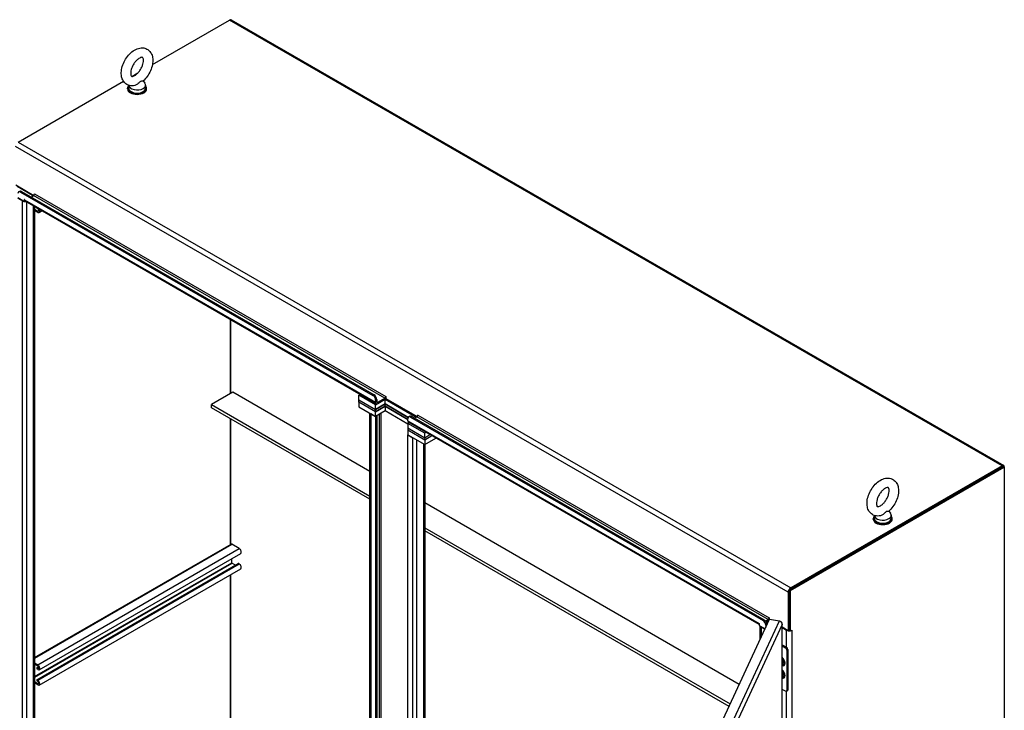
# Model space of a CAD drawing. Extents: x 784 to 1207, y 24 to 294.
# Tile 181 of 217: x 1132 to 1186, y 142 to 180. Entities that reach past the tile are written whole.
import ezdxf

# ---------------------------------------------------------------- set-up
doc = ezdxf.new("R2010")
doc.units = 0
doc.header["$LTSCALE"] = 4
doc.header["$MEASUREMENT"] = 0
doc.layers.get('0').update_dxf_attribs({"linetype": 'CONTINUOUS'})

msp = doc.modelspace()

# ---------------------------------------------------------------- linework, layer by layer
for p, q in [((1139.602, 177.868), (1143.835, 180.312)), ((1186.213, 155.845), (1143.835, 180.312)), ((1143.917, 180.32), (1186.295, 155.853)), ((1138.477, 177.218), (1138.802, 177.406)), ((1132.237, 173.615), (1138.015, 176.951)), ((1138.292, 176.734), (1138.292, 176.573)), ((1139.095, 176.971), (1139.186, 176.851)), ((1139.225, 176.743), (1139.225, 176.573)), ((1138.238, 176.53), (1138.238, 176.573)), ((1139.28, 176.53), (1139.28, 176.573)), ((1132.237, 173.615), (1174.614, 149.149)), ((1174.47, 148.899), (1132.093, 173.366)), ((1132.104, 171.265), (1133.102, 170.689)), ((1132.176, 171.188), (1133.02, 170.701)), ((1132.364, 170.868), (1132.425, 170.903)), ((1132.364, 170.868), (1151.699, 159.705)), ((1132.425, 170.903), (1151.76, 159.74)), ((1132.953, 170.598), (1133.081, 170.672)), ((1133.02, 170.701), (1133.051, 170.718)), ((1133.02, 170.637), (1133.02, 170.701)), ((1152.342, 159.552), (1133.081, 170.672)), ((1133.127, 170.773), (1133.132, 170.776)), ((1133.127, 170.727), (1133.127, 170.773)), ((1133.136, 170.768), (1152.398, 159.647)), ((1132.217, 170.563), (1132.576, 170.355)), ((1132.217, 170.527), (1132.468, 170.382)), ((1132.468, 170.382), (1132.499, 170.4)), ((1132.468, 116.374), (1132.468, 170.382)), ((1132.58, 170.457), (1132.576, 170.455)), ((1132.576, 170.355), (1132.576, 170.455)), ((1132.576, 170.355), (1132.614, 170.377)), ((1132.585, 170.449), (1151.846, 159.329)), ((1151.88, 159.253), (1132.619, 170.374)), ((1132.701, 170.326), (1132.701, 116.374)), ((1133.081, 116.593), (1133.081, 170.107)), ((1133.129, 170.079), (1133.129, 116.661)), ((1133.129, 169.937), (1133.318, 169.828)), ((1133.318, 169.756), (1133.129, 169.865)), ((1133.318, 169.946), (1133.286, 169.964)), ((1133.318, 169.828), (1133.369, 169.858)), ((1133.398, 169.748), (1133.55, 169.836)), ((1143.89, 159.81), (1143.89, 163.866)), ((1143.89, 163.866), (1143.89, 159.81)), ((1144.013, 159.881), (1142.835, 159.201)), ((1151.535, 155.538), (1144.013, 159.881)), ((1150.925, 159.726), (1150.994, 159.765)), ((1151.846, 159.194), (1150.925, 159.726)), ((1150.925, 159.471), (1150.925, 159.726)), ((1150.925, 159.471), (1151.846, 158.939)), ((1150.925, 159.471), (1151.846, 158.939)), ((1150.925, 159.343), (1150.925, 159.471)), ((1151.846, 158.812), (1150.925, 159.343)), ((1150.925, 159.343), (1150.925, 159.088)), ((1151.846, 158.812), (1150.925, 159.343)), ((1151.76, 159.74), (1151.699, 159.705)), ((1151.846, 159.194), (1152.362, 159.492)), ((1151.846, 159.449), (1151.907, 159.485)), ((1151.846, 159.449), (1151.846, 159.329)), ((1151.846, 159.329), (1151.907, 159.364)), ((1151.907, 159.485), (1151.907, 159.364)), ((1151.907, 159.364), (1151.963, 159.332)), ((1151.963, 159.332), (1152.342, 159.552)), ((1151.963, 159.262), (1152.342, 159.481)), ((1151.963, 159.332), (1151.963, 159.262)), ((1152.342, 159.481), (1152.342, 159.552)), ((1152.362, 159.492), (1154.068, 158.507)), ((1152.362, 159.237), (1152.362, 159.492)), ((1152.398, 159.647), (1152.402, 159.65)), ((1152.407, 159.642), (1152.407, 159.543)), ((1152.407, 159.543), (1154.131, 158.547)), ((1142.835, 159.201), (1151.535, 154.178)), ((1142.835, 159.031), (1142.835, 159.201)), ((1151.535, 154.007), (1142.835, 159.031)), ((1150.925, 159.088), (1151.846, 158.556)), ((1152.362, 159.237), (1151.846, 158.939)), ((1151.846, 158.939), (1152.362, 159.237)), ((1151.846, 158.939), (1151.846, 159.194)), ((1151.846, 158.812), (1152.362, 159.109)), ((1152.362, 159.109), (1151.846, 158.812)), ((1151.846, 158.812), (1151.846, 158.939)), ((1152.362, 158.854), (1151.846, 158.556)), ((1151.846, 158.556), (1151.846, 158.812)), ((1153.634, 158.502), (1152.362, 159.237)), ((1152.362, 159.237), (1153.634, 158.502)), ((1152.362, 159.109), (1152.362, 159.237)), ((1152.362, 159.109), (1153.614, 158.386)), ((1152.362, 159.109), (1152.362, 158.854)), ((1153.614, 158.386), (1152.362, 159.109)), ((1153.614, 158.131), (1152.362, 158.854)), ((1143.89, 151.525), (1143.89, 158.421)), ((1143.89, 158.421), (1143.89, 151.525)), ((1151.535, 106.037), (1151.535, 158.736)), ((1151.576, 158.712), (1151.576, 105.98)), ((1151.576, 158.712), (1151.846, 158.556)), ((1151.907, 158.592), (1151.846, 158.556)), ((1151.846, 158.556), (1151.846, 105.824)), ((1151.907, 158.592), (1151.907, 105.86)), ((1152.054, 106.299), (1152.054, 158.676)), ((1152.128, 158.719), (1152.128, 106.299)), ((1153.614, 158.308), (1153.614, 158.429)), ((1153.614, 158.308), (1172.875, 147.188)), ((1153.718, 158.56), (1153.657, 158.524)), ((1153.761, 158.514), (1153.823, 158.549)), ((1153.761, 158.514), (1173.096, 147.351)), ((1153.823, 158.549), (1173.157, 147.386)), ((1153.982, 158.457), (1154.11, 158.531)), ((1173.372, 147.41), (1154.11, 158.531)), ((1154.156, 158.632), (1154.161, 158.635)), ((1154.156, 158.586), (1154.156, 158.632)), ((1154.165, 158.627), (1173.427, 147.506)), ((1153.682, 158.213), (1153.614, 158.174)), ((1154.535, 157.642), (1153.614, 158.174)), ((1153.614, 158.174), (1153.614, 157.919)), ((1153.614, 157.919), (1154.535, 157.387)), ((1153.614, 157.919), (1154.535, 157.387)), ((1153.614, 157.919), (1153.614, 157.791)), ((1153.614, 157.791), (1153.614, 157.536)), ((1154.535, 157.259), (1153.614, 157.791)), ((1154.535, 157.259), (1153.614, 157.791)), ((1172.884, 147.127), (1153.648, 158.233)), ((1153.614, 157.536), (1154.535, 157.004)), ((1153.614, 157.536), (1153.884, 157.38)), ((1153.614, 104.804), (1153.614, 157.536)), ((1153.884, 104.648), (1153.884, 157.38)), ((1154.08, 157.267), (1154.08, 104.648)), ((1154.603, 157.681), (1154.535, 157.642)), ((1154.535, 157.387), (1154.535, 157.642)), ((1154.535, 157.387), (1154.824, 157.554)), ((1154.535, 157.387), (1154.824, 157.554)), ((1154.934, 157.49), (1154.535, 157.259)), ((1154.934, 157.49), (1154.535, 157.259)), ((1154.535, 157.387), (1154.535, 157.259)), ((1154.535, 157.004), (1155.155, 157.363)), ((1154.535, 157.259), (1154.535, 157.004)), ((1154.497, 104.888), (1154.497, 157.026)), ((1154.538, 157.006), (1154.538, 104.945)), ((1186.268, 155.806), (1174.532, 149.03)), ((1174.593, 148.995), (1186.329, 155.771)), ((1186.213, 155.845), (1174.614, 149.149)), ((1174.614, 149.078), (1186.213, 155.774)), ((1186.213, 155.774), (1186.213, 155.845)), ((1186.329, 155.771), (1186.268, 155.806)), ((1186.329, 155.778), (1186.323, 155.774)), ((1186.329, 155.771), (1186.329, 155.778)), ((1186.329, 155.771), (1186.329, 94.59)), ((1171.791, 143.844), (1154.538, 153.805)), ((1179.142, 152.914), (1179.142, 152.957)), ((1179.196, 153.118), (1179.196, 152.957)), ((1180, 153.355), (1180.091, 153.235)), ((1180.13, 153.127), (1180.13, 152.957)), ((1180.184, 152.914), (1180.184, 152.957)), ((1154.538, 152.444), (1171.293, 142.771)), ((1171.231, 142.636), (1154.538, 152.274)), ((1133.129, 145.312), (1143.912, 151.537)), ((1133.129, 145.277), (1143.964, 151.532)), ((1133.318, 144.921), (1144.366, 151.3)), ((1144.366, 151.3), (1143.964, 151.532)), ((1133.398, 144.651), (1144.446, 151.03)), ((1143.953, 150.518), (1143.953, 150.745)), ((1133.129, 144.269), (1143.953, 150.518)), ((1133.129, 144.243), (1143.964, 150.499)), ((1133.264, 144.098), (1144.312, 150.477)), ((1133.286, 144.096), (1144.334, 150.475)), ((1133.318, 144.077), (1144.366, 150.456)), ((1133.398, 143.807), (1144.446, 150.186)), ((1144.157, 150.387), (1143.964, 150.499)), ((1144.366, 150.456), (1144.334, 150.475)), ((1143.89, 139.377), (1143.89, 149.865)), ((1143.89, 149.865), (1143.89, 139.377)), ((1174.614, 149.149), (1174.614, 149.078)), ((1174.532, 148.934), (1174.47, 148.899)), ((1174.47, 148.899), (1174.47, 146.804)), ((1174.532, 149.03), (1174.532, 146.815)), ((1174.593, 148.995), (1174.532, 149.03)), ((1174.532, 146.84), (1174.532, 148.934)), ((1174.593, 146.78), (1174.593, 148.995)), ((1173.427, 147.506), (1173.431, 147.509)), ((1173.436, 147.501), (1173.436, 147.402)), ((1165.948, 131.255), (1173.452, 147.423)), ((1166.494, 131.17), (1173.997, 147.339)), ((1174.136, 147.136), (1166.673, 131.054)), ((1172.88, 147.19), (1172.875, 147.188)), ((1172.884, 147.182), (1172.884, 147.083)), ((1172.884, 147.083), (1173.208, 146.897)), ((1172.943, 146.327), (1172.943, 147.049)), ((1173.022, 147.004), (1172.992, 146.986)), ((1172.992, 146.986), (1172.992, 146.431)), ((1172.992, 146.986), (1173.195, 146.869)), ((1173.157, 147.386), (1173.096, 147.351)), ((1173.226, 147.327), (1173.372, 147.41)), ((1173.244, 147.096), (1173.305, 147.131)), ((1173.244, 147.096), (1173.244, 146.974)), ((1173.262, 147.276), (1173.372, 147.34)), ((1173.372, 147.34), (1173.262, 147.276)), ((1173.288, 147.221), (1173.384, 147.276)), ((1173.305, 147.106), (1173.305, 147.131)), ((1173.372, 147.34), (1173.372, 147.41)), ((1173.405, 147.321), (1173.372, 147.34)), ((1173.436, 147.402), (1173.441, 147.399)), ((1173.452, 147.423), (1173.997, 147.339)), ((1174.136, 92.037), (1174.136, 147.136)), ((1174.142, 92.051), (1174.142, 147.171)), ((1174.142, 146.994), (1174.47, 146.804)), ((1174.142, 146.959), (1174.387, 146.817)), ((1174.387, 146.817), (1174.418, 146.835)), ((1174.387, 145.881), (1174.387, 146.817)), ((1174.47, 146.804), (1174.532, 146.84)), ((1174.532, 146.815), (1174.593, 146.78)), ((1174.593, 146.78), (1174.676, 146.828)), ((1174.667, 146.822), (1174.676, 146.817)), ((1174.676, 146.817), (1174.676, 92.809)), ((1174.142, 146.023), (1174.384, 145.883)), ((1174.142, 145.952), (1174.323, 145.848)), ((1174.384, 145.883), (1174.323, 145.848)), ((1174.397, 145.72), (1174.458, 145.756)), ((1174.397, 145.72), (1174.397, 143.509)), ((1174.458, 145.756), (1174.458, 143.544)), ((1133.129, 145.03), (1133.318, 144.921)), ((1133.318, 144.849), (1133.129, 144.958)), ((1133.263, 144.752), (1133.356, 144.806)), ((1133.286, 144.75), (1133.362, 144.794)), ((1133.286, 144.75), (1133.318, 144.731)), ((1133.318, 144.731), (1133.369, 144.761)), ((1133.318, 144.659), (1133.286, 144.678)), ((1133.129, 143.996), (1133.318, 143.888)), ((1133.318, 143.815), (1133.129, 143.924)), ((1133.286, 144.096), (1133.318, 144.077)), ((1133.318, 144.005), (1133.286, 144.024)), ((1133.318, 143.888), (1133.369, 143.917)), ((1174.323, 143.466), (1174.142, 143.571)), ((1174.436, 143.497), (1174.375, 143.461)), ((1174.387, 133.442), (1174.387, 143.468)), ((1174.458, 143.544), (1174.397, 143.509))]:
    msp.add_line(p, q)
for centre, major_axis, start_param, end_param in [((1143.835, 180.177), (0.082, 0.143), 0, 0.785398), ((1138.759, 176.573), (0.521, 0), 2.681474, 6.743304), ((1138.759, 176.743), (0.467, 0), 3.175404, 6.696629), ((1138.759, 176.53), (0.521, 0), 3.141593, 6.283185), ((1138.759, 176.573), (0.467, 0), 3.141593, 6.283185), ((1132.364, 170.698), (-0.104, 0.18), 5.497787, 7.068583), ((1132.425, 170.733), (-0.104, 0.18), 5.497787, 6.283185), ((1132.965, 170.669), (0.0781, 0), 5.497787, 7.068583), ((1133.081, 170.736), (0.0391, 0.0677), 3.926991, 5.497787), ((1133.132, 170.77), (-0.00326, 0.00564), 3.926991, 7.068583), ((1132.585, 170.449), (0.165, 0), 3.926991, 5.070709), ((1132.58, 170.452), (-0.00326, 0.00564), 3.926991, 7.068583), ((1132.701, 170.517), (-0.082, -0.143), 5.497787, 6.283185), ((1133.286, 170), (-0.0221, 0.0382), 1.110147, 2.356194), ((1133.318, 169.887), (0.036, -0.0624), 5.497787, 8.63938), ((1133.318, 169.887), (0.08, -0.139), 5.497787, 7.75896), ((1151.699, 159.534), (0.104, -0.18), 0.785398, 2.356194), ((1151.76, 159.57), (-0.104, 0.18), 3.926991, 5.497787), ((1151.963, 159.396), (-0.082, -0.143), 5.497787, 7.068583), ((1151.963, 159.396), (-0.0391, -0.0677), 5.497787, 7.068583), ((1152.342, 159.615), (0.0391, 0.0677), 3.926991, 5.497787), ((1152.342, 159.615), (0.082, 0.143), 3.926991, 4.525361), ((1152.402, 159.645), (-0.00326, 0.00564), 3.926991, 7.068583), ((1153.761, 158.344), (-0.104, 0.18), 5.497787, 7.068583), ((1153.73, 158.375), (-0.082, -0.143), 5.497787, 6.283185), ((1153.823, 158.379), (-0.104, 0.18), 5.497787, 6.283185), ((1154.11, 158.595), (0.0391, 0.0677), 3.926991, 5.497787), ((1154.161, 158.629), (-0.00326, 0.00564), 3.926991, 7.068583), ((1186.213, 155.71), (0.082, 0.143), 5.497787, 7.068583), ((1179.663, 152.957), (0.521, 0), 2.681474, 6.743304), ((1179.663, 152.914), (0.521, 0), 3.141593, 6.283185), ((1179.663, 152.957), (0.467, 0), 3.141593, 6.283185), ((1179.663, 153.127), (0.467, 0), 3.175404, 6.696629), ((1143.964, 151.447), (-0.0521, 0.0902), 5.497787, 6.283185), ((1144.366, 151.169), (0.08, -0.139), 0, 2.356194), ((1143.964, 150.512), (-0.0079, 0.0137), 0.785398, 2.356194), ((1144.334, 150.438), (-0.0221, 0.0382), 5.497787, 6.283185), ((1144.366, 150.325), (0.08, -0.139), 0, 2.356194), ((1174.614, 148.982), (-0.102, -0.177), 3.926991, 5.497787), ((1173.372, 147.474), (0.0391, 0.0677), 3.926991, 5.497787), ((1173.431, 147.503), (-0.00326, 0.00564), 3.926991, 7.068583), ((1172.88, 147.185), (-0.00326, 0.00564), 3.926991, 7.068583), ((1172.992, 147.255), (-0.082, -0.143), 5.497787, 5.897979), ((1173.108, 147.053), (-0.165, 0), 0.043285, 0.785398), ((1173.096, 147.181), (0.104, -0.18), 0.785398, 2.356194), ((1173.157, 147.216), (-0.104, 0.18), 3.926991, 5.497787), ((1173.372, 147.474), (0.082, 0.143), 3.926991, 4.525361), ((1173.488, 147.272), (-0.165, 0), 5.119773, 5.497787), ((1174.532, 146.9), (0.204, 0), 3.926991, 4.961455), ((1174.532, 146.9), (0.117, 0), 4.60883, 4.712389), ((1174.532, 146.9), (0.204, 0), 5.13844, 5.497787), ((1174.676, 146.822), (0.00326, 0.00564), 3.926991, 7.068583), ((1174.323, 145.763), (0.0521, -0.0902), 0.785398, 2.356194), ((1174.384, 145.798), (-0.0521, 0.0902), 3.926991, 5.497787), ((1174.102, 145.125), (0.142, -0.246), 5.698026, 8.439141), ((1174.096, 145.121), (0.132, -0.229), 5.74838, 8.388787), ((1133.286, 144.714), (-0.0221, 0.0382), 5.497787, 8.63938), ((1133.318, 144.79), (0.08, -0.139), 5.497787, 8.63938), ((1133.318, 144.79), (0.036, -0.0624), 5.497787, 8.63938), ((1174.071, 145.107), (0.098, -0.169), 6.03362, 8.103547), ((1174.17, 145.164), (0.0479, -0.083), 5.078705, 5.888739), ((1174.133, 145.143), (0.0479, -0.083), 5.634771, 6.711872), ((1174.124, 145.137), (0.059, -0.101), 5.716918, 6.656185), ((1174.133, 145.143), (0.059, -0.101), 5.6098, 6.208444), ((1174.078, 145.111), (0.087, -0.151), 6.047416, 6.945164), ((1174.102, 144.444), (0.142, -0.246), 5.698026, 8.439141), ((1174.096, 144.441), (0.132, -0.229), 5.74838, 8.388787), ((1174.071, 144.427), (0.098, -0.169), 6.03362, 8.103547), ((1174.163, 144.48), (0.0554, -0.096), 5.221378, 5.976043), ((1174.124, 144.457), (0.059, -0.101), 5.716918, 6.656185), ((1174.133, 144.462), (0.059, -0.101), 5.6098, 6.208444), ((1174.078, 144.43), (0.087, -0.151), 6.047416, 6.945164), ((1133.286, 144.06), (-0.0221, 0.0382), 5.497787, 8.63938), ((1133.318, 143.946), (0.08, -0.139), 5.497787, 8.63938), ((1133.318, 143.946), (0.036, -0.0624), 5.497787, 8.63938), ((1174.323, 143.551), (0.0521, -0.0902), 5.497787, 7.068583), ((1174.384, 143.587), (0.0521, -0.0902), 0, 0.785398)]:
    msp.add_ellipse(centre, major_axis=major_axis, ratio=0.57735, start_param=start_param, end_param=end_param)
for points, knots in [([(1138.63, 176.717), (1138.538, 176.697), (1138.441, 176.695), (1138.274, 176.735), (1138.203, 176.769), (1138.084, 176.859), (1138.036, 176.915), (1137.956, 177.046), (1137.928, 177.123), (1137.892, 177.301), (1137.889, 177.403), (1137.911, 177.62), (1137.938, 177.734), (1138.018, 177.956), (1138.071, 178.065), (1138.196, 178.268), (1138.269, 178.362), (1138.431, 178.529), (1138.519, 178.602), (1138.709, 178.715), (1138.81, 178.757), (1139.007, 178.791), (1139.102, 178.789), (1139.265, 178.742), (1139.333, 178.706), (1139.448, 178.612), (1139.494, 178.555), (1139.57, 178.419), (1139.596, 178.34), (1139.628, 178.158), (1139.628, 178.053), (1139.6, 177.835), (1139.571, 177.721), (1139.486, 177.499), (1139.431, 177.392), (1139.302, 177.192), (1139.227, 177.099), (1139.126, 176.999), (1139.107, 176.981), (1139.087, 176.963)], [0.305731, 0.305731, 0.305731, 0.305731, 0.617037, 0.617037, 0.859797, 0.859797, 1.092485, 1.092485, 1.361929, 1.361929, 1.693662, 1.693662, 2.053772, 2.053772, 2.410184, 2.410184, 2.764247, 2.764247, 3.122335, 3.122335, 3.4796, 3.4796, 3.783216, 3.783216, 4.022631, 4.022631, 4.25694, 4.25694, 4.531737, 4.531737, 4.868416, 4.868416, 5.228757, 5.228757, 5.584692, 5.584692, 5.938886, 5.938886, 6.021623, 6.021623, 6.021623, 6.021623]), ([(1138.63, 177.266), (1138.594, 177.246), (1138.563, 177.233), (1138.511, 177.218), (1138.492, 177.217), (1138.465, 177.219), (1138.461, 177.222), (1138.452, 177.228), (1138.445, 177.234), (1138.428, 177.268), (1138.419, 177.296), (1138.41, 177.365), (1138.409, 177.405), (1138.417, 177.497), (1138.427, 177.548), (1138.458, 177.658), (1138.48, 177.717), (1138.535, 177.833), (1138.569, 177.891), (1138.643, 177.998), (1138.684, 178.048), (1138.766, 178.132), (1138.808, 178.167), (1138.885, 178.22), (1138.921, 178.239), (1138.98, 178.262), (1139.004, 178.267), (1139.04, 178.269), (1139.05, 178.267), (1139.063, 178.262), (1139.067, 178.261), (1139.088, 178.221), (1139.098, 178.195), (1139.108, 178.125), (1139.109, 178.086), (1139.101, 177.996), (1139.092, 177.944), (1139.062, 177.835), (1139.04, 177.776), (1138.986, 177.66), (1138.953, 177.602), (1138.88, 177.494), (1138.839, 177.444), (1138.757, 177.359), (1138.715, 177.323), (1138.66, 177.284), (1138.644, 177.274), (1138.63, 177.266)], [0, 0, 0, 0, 0.255165, 0.255165, 0.509258, 0.509258, 0.843128, 0.843128, 1.146556, 1.146556, 1.432965, 1.432965, 1.684185, 1.684185, 1.94465, 1.94465, 2.216685, 2.216685, 2.495407, 2.495407, 2.774133, 2.774133, 3.045935, 3.045935, 3.305533, 3.305533, 3.556688, 3.556688, 3.839781, 3.839781, 4.270511, 4.270511, 4.564109, 4.564109, 4.815266, 4.815266, 5.075217, 5.075217, 5.346847, 5.346847, 5.625421, 5.625421, 5.904285, 5.904285, 6.176502, 6.176502, 6.283185, 6.283185, 6.283185, 6.283185]), ([(1138.941, 176.937), (1138.929, 176.93), (1138.916, 176.919), (1138.879, 176.884), (1138.856, 176.858), (1138.794, 176.8), (1138.756, 176.77), (1138.687, 176.734), (1138.658, 176.723), (1138.63, 176.717)], [0, 0, 0, 0, 0.062924, 0.062924, 0.1490706, 0.1490706, 0.2561051, 0.2561051, 0.3264105, 0.3264105, 0.3264105, 0.3264105]), ([(1139.087, 176.963), (1139.086, 176.963), (1139.085, 176.962), (1139.077, 176.957), (1139.062, 176.956), (1139.02, 176.955), (1138.992, 176.956), (1138.957, 176.945), (1138.949, 176.941), (1138.941, 176.937)], [1.669606, 1.669606, 1.669606, 1.669606, 1.6852455, 1.6852455, 1.8026878, 1.8026878, 1.9462224, 1.9462224, 1.9858069, 1.9858069, 1.9858069, 1.9858069]), ([(1179.534, 153.1), (1179.442, 153.081), (1179.345, 153.079), (1179.178, 153.119), (1179.107, 153.152), (1178.989, 153.243), (1178.94, 153.298), (1178.861, 153.43), (1178.833, 153.507), (1178.796, 153.685), (1178.793, 153.787), (1178.815, 154.003), (1178.842, 154.118), (1178.922, 154.34), (1178.975, 154.449), (1179.101, 154.652), (1179.173, 154.746), (1179.335, 154.913), (1179.424, 154.986), (1179.613, 155.099), (1179.714, 155.141), (1179.911, 155.174), (1180.006, 155.172), (1180.169, 155.126), (1180.238, 155.09), (1180.352, 154.996), (1180.398, 154.939), (1180.475, 154.803), (1180.5, 154.724), (1180.532, 154.541), (1180.532, 154.437), (1180.505, 154.219), (1180.475, 154.105), (1180.39, 153.883), (1180.335, 153.776), (1180.206, 153.576), (1180.132, 153.483), (1180.031, 153.383), (1180.011, 153.365), (1179.991, 153.347)], [0.305731, 0.305731, 0.305731, 0.305731, 0.617037, 0.617037, 0.859797, 0.859797, 1.092485, 1.092485, 1.361929, 1.361929, 1.693662, 1.693662, 2.053772, 2.053772, 2.410184, 2.410184, 2.764247, 2.764247, 3.122335, 3.122335, 3.4796, 3.4796, 3.783216, 3.783216, 4.022631, 4.022631, 4.25694, 4.25694, 4.531737, 4.531737, 4.868416, 4.868416, 5.228757, 5.228757, 5.584692, 5.584692, 5.938886, 5.938886, 6.021623, 6.021623, 6.021623, 6.021623]), ([(1179.534, 153.65), (1179.499, 153.63), (1179.467, 153.616), (1179.416, 153.602), (1179.397, 153.601), (1179.369, 153.603), (1179.366, 153.605), (1179.356, 153.612), (1179.35, 153.618), (1179.332, 153.652), (1179.323, 153.679), (1179.314, 153.749), (1179.313, 153.789), (1179.322, 153.881), (1179.331, 153.932), (1179.363, 154.042), (1179.385, 154.101), (1179.44, 154.217), (1179.473, 154.275), (1179.547, 154.382), (1179.588, 154.432), (1179.67, 154.516), (1179.712, 154.551), (1179.789, 154.604), (1179.825, 154.623), (1179.885, 154.646), (1179.909, 154.651), (1179.945, 154.653), (1179.954, 154.65), (1179.967, 154.645), (1179.972, 154.645), (1179.993, 154.605), (1180.002, 154.579), (1180.012, 154.509), (1180.013, 154.47), (1180.006, 154.379), (1179.996, 154.328), (1179.966, 154.219), (1179.945, 154.16), (1179.89, 154.044), (1179.857, 153.986), (1179.784, 153.878), (1179.743, 153.828), (1179.661, 153.743), (1179.619, 153.707), (1179.564, 153.668), (1179.549, 153.658), (1179.534, 153.65)], [0, 0, 0, 0, 0.255165, 0.255165, 0.509258, 0.509258, 0.843128, 0.843128, 1.146556, 1.146556, 1.432965, 1.432965, 1.684185, 1.684185, 1.94465, 1.94465, 2.216685, 2.216685, 2.495407, 2.495407, 2.774133, 2.774133, 3.045935, 3.045935, 3.305533, 3.305533, 3.556688, 3.556688, 3.839781, 3.839781, 4.270511, 4.270511, 4.564109, 4.564109, 4.815266, 4.815266, 5.075217, 5.075217, 5.346847, 5.346847, 5.625421, 5.625421, 5.904285, 5.904285, 6.176502, 6.176502, 6.283185, 6.283185, 6.283185, 6.283185]), ([(1179.846, 153.321), (1179.833, 153.313), (1179.82, 153.303), (1179.784, 153.268), (1179.76, 153.242), (1179.698, 153.184), (1179.66, 153.154), (1179.591, 153.117), (1179.563, 153.107), (1179.534, 153.1)], [0, 0, 0, 0, 0.062924, 0.062924, 0.1490706, 0.1490706, 0.2561051, 0.2561051, 0.3264105, 0.3264105, 0.3264105, 0.3264105]), ([(1179.991, 153.347), (1179.991, 153.347), (1179.99, 153.346), (1179.981, 153.341), (1179.967, 153.34), (1179.925, 153.339), (1179.896, 153.34), (1179.861, 153.328), (1179.854, 153.325), (1179.846, 153.321)], [1.669606, 1.669606, 1.669606, 1.669606, 1.6852455, 1.6852455, 1.8026878, 1.8026878, 1.9462224, 1.9462224, 1.9858069, 1.9858069, 1.9858069, 1.9858069]), ([(1173.997, 147.339), (1174.043, 147.322), (1174.088, 147.285), (1174.113, 147.238), (1174.131, 147.206), (1174.139, 147.171), (1174.136, 147.136)], [0, 0, 0, 0, 0.935327, 0.935327, 0.935327, 1.570796, 1.570796, 1.570796, 1.570796]), ([(1174.136, 147.136), (1174.15, 147.177), (1174.138, 147.222), (1174.106, 147.258), (1174.1, 147.264), (1174.094, 147.27), (1174.088, 147.276)], [0, 0, 0, 0, 0.935327, 0.935327, 0.935327, 1.098225, 1.098225, 1.098225, 1.098225]), ([(1174.142, 145.194), (1174.149, 145.184), (1174.156, 145.174), (1174.172, 145.148), (1174.179, 145.131), (1174.192, 145.099), (1174.196, 145.083), (1174.201, 145.052), (1174.201, 145.038), (1174.2, 145.025), (1174.2, 145.024), (1174.2, 145.023)], [2.131752, 2.131752, 2.131752, 2.131752, 2.339064, 2.339064, 2.641836, 2.641836, 2.943135, 2.943135, 3.240074, 3.240074, 3.265012, 3.265012, 3.265012, 3.265012]), ([(1174.142, 144.513), (1174.149, 144.504), (1174.156, 144.493), (1174.172, 144.467), (1174.179, 144.451), (1174.192, 144.418), (1174.196, 144.402), (1174.201, 144.372), (1174.201, 144.358), (1174.2, 144.344), (1174.2, 144.343), (1174.2, 144.342)], [2.131752, 2.131752, 2.131752, 2.131752, 2.339064, 2.339064, 2.641836, 2.641836, 2.943135, 2.943135, 3.240074, 3.240074, 3.265012, 3.265012, 3.265012, 3.265012])]:
    msp.add_open_spline(points, degree=3, knots=knots)

doc.saveas('drawing.dxf')
